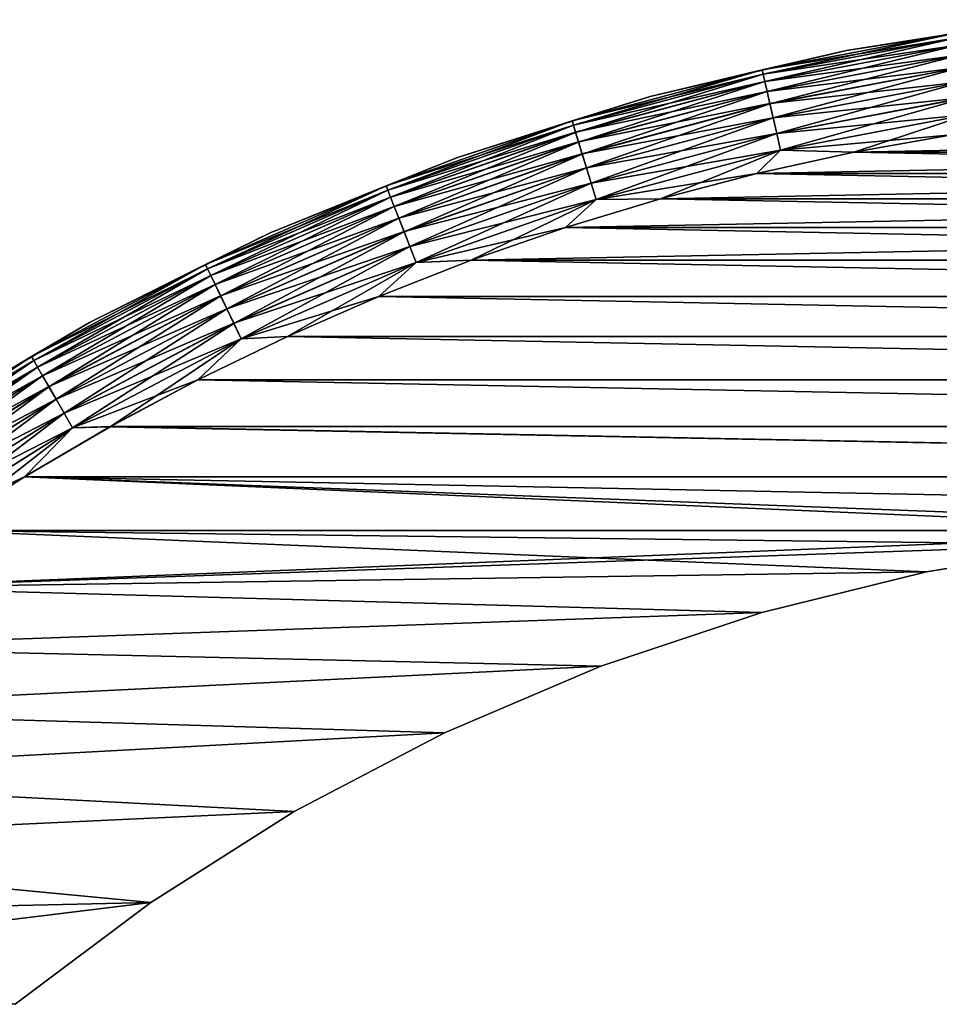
# Model space of a CAD drawing. Header units: metres. Extents: x -13 to 104, y -17 to 17.
# Tile 7 of 235: x -6.55 to -2.02, y 8.06 to 12.91. Entities that reach past the tile are written whole.
import ezdxf

# ---------------------------------------------------------------- set-up
doc = ezdxf.new("R2010")
doc.units = ezdxf.units.M
doc.layers.add('solid_508351', color=7, linetype='CONTINUOUS')

msp = doc.modelspace()

# ---------------------------------------------------------------- linework, layer by layer
at = {"layer": 'solid_508351'}
for points in [[(-2.475085, 12.762208, -17.5), (-2.475085, 12.762208, 17.5), (-1.490885, 12.914227, 17.5)], [(-1.936433, 12.847394, 17.586222), (-1.490885, 12.914227, 17.5), (-2.475085, 12.762208, 17.5)], [(-1.490885, 12.914227, -17.5), (-2.475085, 12.762208, -17.5), (-1.490885, 12.914227, 17.5)], [(-1.936417, 12.847289, -17.586824), (-2.475085, 12.762208, -17.5), (-1.490885, 12.914227, -17.5)], [(-1.936433, 12.847394, 17.586222), (-2.475085, 12.762208, 17.5), (-2.891105, 12.66676, 17.586222)], [(-1.936433, 12.847394, 17.586222), (-2.891105, 12.66676, 17.586222), (-1.933082, 12.825161, 17.670519)], [(-1.936417, 12.847289, -17.586824), (-2.891082, 12.666657, -17.586824), (-2.475085, 12.762208, -17.5)], [(-2.886056, 12.644636, -17.671093), (-2.891082, 12.666657, -17.586824), (-1.936417, 12.847289, -17.586824)], [(-1.933051, 12.824954, -17.671093), (-2.886056, 12.644636, -17.671093), (-1.936417, 12.847289, -17.586824)], [(-2.891105, 12.66676, 17.586222), (-2.886102, 12.644839, 17.670519), (-1.933082, 12.825161, 17.670519)], [(-1.933082, 12.825161, 17.670519), (-2.886102, 12.644839, 17.670519), (-1.927598, 12.788777, 17.749622)], [(-2.886102, 12.644839, 17.670519), (-2.877915, 12.608968, 17.749622), (-1.927598, 12.788777, 17.749622)], [(-2.877847, 12.60867, -17.750151), (-2.886056, 12.644636, -17.671093), (-1.933051, 12.824954, -17.671093)], [(-1.927598, 12.788777, 17.749622), (-2.877915, 12.608968, 17.749622), (-1.920148, 12.739351, 17.821127)], [(-1.927552, 12.788475, -17.750151), (-2.877847, 12.60867, -17.750151), (-1.933051, 12.824954, -17.671093)], [(-2.866705, 12.559854, -17.821594), (-2.877847, 12.60867, -17.750151), (-1.927552, 12.788475, -17.750151)], [(-1.92009, 12.738963, -17.821594), (-2.866705, 12.559854, -17.821594), (-1.927552, 12.788475, -17.750151)], [(-3.444762, 12.535295, -17.5), (-3.444762, 12.535295, 17.5), (-2.475085, 12.762208, 17.5)], [(-2.891105, 12.66676, 17.586222), (-2.475085, 12.762208, 17.5), (-3.444762, 12.535295, 17.5)], [(-2.475085, 12.762208, -17.5), (-3.444762, 12.535295, -17.5), (-2.475085, 12.762208, 17.5)], [(-2.891082, 12.666657, -17.586824), (-3.444762, 12.535295, -17.5), (-2.475085, 12.762208, -17.5)], [(-2.877915, 12.608968, 17.749622), (-2.866792, 12.560237, 17.821127), (-1.920148, 12.739351, 17.821127)], [(-1.920148, 12.739351, 17.821127), (-2.866792, 12.560237, 17.821127), (-1.910959, 12.678388, 17.882854)], [(-2.852969, 12.499674, -17.883247), (-2.866705, 12.559854, -17.821594), (-1.92009, 12.738963, -17.821594)], [(-1.91089, 12.677925, -17.883247), (-2.852969, 12.499674, -17.883247), (-1.92009, 12.738963, -17.821594)], [(-2.891105, 12.66676, 17.586222), (-3.444762, 12.535295, 17.5), (-3.829609, 12.415289, 17.586222)], [(-2.891105, 12.66676, 17.586222), (-3.829609, 12.415289, 17.586222), (-2.886102, 12.644839, 17.670519)], [(-3.829609, 12.415289, 17.586222), (-3.822982, 12.393804, 17.670519), (-2.886102, 12.644839, 17.670519)], [(-2.891082, 12.666657, -17.586824), (-3.829578, 12.415188, -17.586824), (-3.444762, 12.535295, -17.5)], [(-3.822921, 12.393604, -17.671093), (-3.829578, 12.415188, -17.586824), (-2.891082, 12.666657, -17.586824)], [(-2.886102, 12.644839, 17.670519), (-3.822982, 12.393804, 17.670519), (-2.877915, 12.608968, 17.749622)], [(-2.886056, 12.644636, -17.671093), (-3.822921, 12.393604, -17.671093), (-2.891082, 12.666657, -17.586824)], [(-3.812047, 12.358352, -17.750151), (-3.822921, 12.393604, -17.671093), (-2.886056, 12.644636, -17.671093)], [(-2.877847, 12.60867, -17.750151), (-3.812047, 12.358352, -17.750151), (-2.886056, 12.644636, -17.671093)], [(-2.866792, 12.560237, 17.821127), (-2.853073, 12.50013, 17.882854), (-1.910959, 12.678388, 17.882854)], [(-1.910959, 12.678388, 17.882854), (-2.853073, 12.50013, 17.882854), (-1.900311, 12.607742, 17.932926)], [(-2.837058, 12.429962, -17.933231), (-2.852969, 12.499674, -17.883247), (-1.91089, 12.677925, -17.883247)], [(-1.900233, 12.60722, -17.933231), (-2.837058, 12.429962, -17.933231), (-1.91089, 12.677925, -17.883247)], [(-3.822982, 12.393804, 17.670519), (-3.812137, 12.358644, 17.749622), (-2.877915, 12.608968, 17.749622)], [(-2.877915, 12.608968, 17.749622), (-3.812137, 12.358644, 17.749622), (-2.866792, 12.560237, 17.821127)], [(-3.797288, 12.310505, -17.821594), (-3.812047, 12.358352, -17.750151), (-2.877847, 12.60867, -17.750151)], [(-2.866705, 12.559854, -17.821594), (-3.797288, 12.310505, -17.821594), (-2.877847, 12.60867, -17.750151)], [(-2.853073, 12.50013, 17.882854), (-2.837176, 12.430478, 17.932926), (-1.900311, 12.607742, 17.932926)], [(-1.900311, 12.607742, 17.932926), (-2.837176, 12.430478, 17.932926), (-1.888528, 12.529567, 17.969816)], [(-2.819455, 12.352841, -17.970026), (-2.837058, 12.429962, -17.933231), (-1.900233, 12.60722, -17.933231)], [(-1.888443, 12.528998, -17.970026), (-2.819455, 12.352841, -17.970026), (-1.900233, 12.60722, -17.933231)], [(-4.394221, 12.23482, -17.5), (-4.394221, 12.23482, 17.5), (-3.444762, 12.535295, 17.5)], [(-3.829609, 12.415289, 17.586222), (-3.444762, 12.535295, 17.5), (-4.394221, 12.23482, 17.5)], [(-3.444762, 12.535295, -17.5), (-4.394221, 12.23482, -17.5), (-3.444762, 12.535295, 17.5)], [(-3.829578, 12.415188, -17.586824), (-4.394221, 12.23482, -17.5), (-3.444762, 12.535295, -17.5)], [(-3.812137, 12.358644, 17.749622), (-3.797404, 12.31088, 17.821127), (-2.866792, 12.560237, 17.821127)], [(-2.866792, 12.560237, 17.821127), (-3.797404, 12.31088, 17.821127), (-2.853073, 12.50013, 17.882854)], [(-3.779093, 12.251519, -17.883247), (-3.797288, 12.310505, -17.821594), (-2.866705, 12.559854, -17.821594)], [(-2.852969, 12.499674, -17.883247), (-3.779093, 12.251519, -17.883247), (-2.866705, 12.559854, -17.821594)], [(-3.797404, 12.31088, 17.821127), (-3.779231, 12.251966, 17.882854), (-2.853073, 12.50013, 17.882854)], [(-2.853073, 12.50013, 17.882854), (-3.779231, 12.251966, 17.882854), (-2.837176, 12.430478, 17.932926)], [(-3.758017, 12.183192, -17.933231), (-3.779093, 12.251519, -17.883247), (-2.852969, 12.499674, -17.883247)], [(-2.837058, 12.429962, -17.933231), (-3.758017, 12.183192, -17.933231), (-2.852969, 12.499674, -17.883247)], [(-2.837176, 12.430478, 17.932926), (-2.819583, 12.353401, 17.969816), (-1.888528, 12.529567, 17.969816)], [(-1.888528, 12.529567, 17.969816), (-2.819583, 12.353401, 17.969816), (-1.875969, 12.446239, 17.992403)], [(-2.800698, 12.270659, -17.99251), (-2.819455, 12.352841, -17.970026), (-1.888443, 12.528998, -17.970026)], [(-1.875879, 12.445644, -17.99251), (-2.800698, 12.270659, -17.99251), (-1.888443, 12.528998, -17.970026)], [(-2.819583, 12.353401, 17.969816), (-2.800832, 12.271246, 17.992403), (-1.875969, 12.446239, 17.992403)], [(-1.875969, 12.446239, 17.992403), (-2.800832, 12.271246, 17.992403), (-1.955286, 12.346114, 18)], [(-1.875879, 12.445644, -17.99251), (-2.438689, 12.259799, -18), (-2.800698, 12.270659, -17.99251)], [(-1.875879, 12.445644, -17.99251), (-1.9553, 12.346112, -18), (-2.438689, 12.259799, -18)], [(-3.829609, 12.415289, 17.586222), (-4.394221, 12.23482, 17.5), (-4.746697, 12.094386, 17.586222)], [(-3.829609, 12.415289, 17.586222), (-4.746697, 12.094386, 17.586222), (-3.822982, 12.393804, 17.670519)], [(-4.746697, 12.094386, 17.586222), (-4.738482, 12.073456, 17.670519), (-3.822982, 12.393804, 17.670519)], [(-3.829578, 12.415188, -17.586824), (-4.746658, 12.094288, -17.586824), (-4.394221, 12.23482, -17.5)], [(-4.738406, 12.073261, -17.671093), (-4.746658, 12.094288, -17.586824), (-3.829578, 12.415188, -17.586824)], [(-3.822982, 12.393804, 17.670519), (-4.738482, 12.073456, 17.670519), (-3.812137, 12.358644, 17.749622)], [(-3.822921, 12.393604, -17.671093), (-4.738406, 12.073261, -17.671093), (-3.829578, 12.415188, -17.586824)], [(-4.724928, 12.03892, -17.750151), (-4.738406, 12.073261, -17.671093), (-3.822921, 12.393604, -17.671093)], [(-3.812047, 12.358352, -17.750151), (-4.724928, 12.03892, -17.750151), (-3.822921, 12.393604, -17.671093)], [(-3.779231, 12.251966, 17.882854), (-3.758173, 12.183698, 17.932926), (-2.837176, 12.430478, 17.932926)], [(-2.837176, 12.430478, 17.932926), (-3.758173, 12.183698, 17.932926), (-2.819583, 12.353401, 17.969816)], [(-3.734701, 12.107602, -17.970026), (-3.758017, 12.183192, -17.933231), (-2.837058, 12.429962, -17.933231)], [(-2.819455, 12.352841, -17.970026), (-3.734701, 12.107602, -17.970026), (-2.837058, 12.429962, -17.933231)], [(-4.738482, 12.073456, 17.670519), (-4.72504, 12.039205, 17.749622), (-3.812137, 12.358644, 17.749622)], [(-3.812137, 12.358644, 17.749622), (-4.72504, 12.039205, 17.749622), (-3.797404, 12.31088, 17.821127)], [(-4.706635, 11.992311, -17.821594), (-4.724928, 12.03892, -17.750151), (-3.812047, 12.358352, -17.750151)], [(-3.797288, 12.310505, -17.821594), (-4.706635, 11.992311, -17.821594), (-3.812047, 12.358352, -17.750151)], [(-3.758173, 12.183698, 17.932926), (-3.73487, 12.108151, 17.969816), (-2.819583, 12.353401, 17.969816)], [(-2.819583, 12.353401, 17.969816), (-3.73487, 12.108151, 17.969816), (-2.800832, 12.271246, 17.992403)], [(-3.709854, 12.027052, -17.99251), (-3.734701, 12.107602, -17.970026), (-2.819455, 12.352841, -17.970026)], [(-2.800698, 12.270659, -17.99251), (-3.709854, 12.027052, -17.99251), (-2.819455, 12.352841, -17.970026)], [(-2.800832, 12.271246, 17.992403), (-2.438675, 12.259801, 18), (-1.955286, 12.346114, 18)], [(-2.438689, 12.259799, -18), (-1.9553, 12.346112, -18), (2.438588, 12.259818, -18)], [(1.955209, 12.346127, 18), (-1.955286, 12.346114, 18), (-2.438675, 12.259801, 18)], [(2.438598, 12.259816, 18), (1.955209, 12.346127, 18), (-2.438675, 12.259801, 18)], [(-4.72504, 12.039205, 17.749622), (-4.706779, 11.992676, 17.821127), (-3.797404, 12.31088, 17.821127)], [(-3.797404, 12.31088, 17.821127), (-4.706779, 11.992676, 17.821127), (-3.779231, 12.251966, 17.882854)], [(-4.684083, 11.93485, -17.883247), (-4.706635, 11.992311, -17.821594), (-3.797288, 12.310505, -17.821594)], [(-3.779093, 12.251519, -17.883247), (-4.684083, 11.93485, -17.883247), (-3.797288, 12.310505, -17.821594)], [(-4.706779, 11.992676, 17.821127), (-4.684254, 11.935286, 17.882854), (-3.779231, 12.251966, 17.882854)], [(-3.779231, 12.251966, 17.882854), (-4.684254, 11.935286, 17.882854), (-3.758173, 12.183698, 17.932926)], [(-4.65796, 11.868288, -17.933231), (-4.684083, 11.93485, -17.883247), (-3.779093, 12.251519, -17.883247)], [(-3.758017, 12.183192, -17.933231), (-4.65796, 11.868288, -17.933231), (-3.779093, 12.251519, -17.883247)], [(-3.73487, 12.108151, 17.969816), (-3.710032, 12.027627, 17.992403), (-2.800832, 12.271246, 17.992403)], [(-2.800832, 12.271246, 17.992403), (-3.710032, 12.027627, 17.992403), (-2.917873, 12.15466, 18)], [(-2.800698, 12.270659, -17.99251), (-3.393049, 12.030669, -18), (-3.709854, 12.027052, -17.99251)], [(-2.800698, 12.270659, -17.99251), (-2.917887, 12.154657, -18), (-3.393049, 12.030669, -18)], [(-2.800698, 12.270659, -17.99251), (-2.438689, 12.259799, -18), (-2.917887, 12.154657, -18)], [(-2.917887, 12.154657, -18), (-2.438689, 12.259799, -18), (2.917788, 12.154681, -18)], [(-2.800832, 12.271246, 17.992403), (-2.917873, 12.15466, 18), (-2.438675, 12.259801, 18)], [(2.438598, 12.259816, 18), (-2.438675, 12.259801, 18), (-2.917873, 12.15466, 18)], [(2.917797, 12.154679, 18), (2.438598, 12.259816, 18), (-2.917873, 12.15466, 18)], [(-2.438689, 12.259799, -18), (2.438588, 12.259818, -18), (2.917788, 12.154681, -18)], [(-5.317892, 11.862547, -17.5), (-5.317892, 11.862547, 17.5), (-4.394221, 12.23482, 17.5)], [(-4.746697, 12.094386, 17.586222), (-4.394221, 12.23482, 17.5), (-5.317892, 11.862547, 17.5)], [(-4.394221, 12.23482, -17.5), (-5.317892, 11.862547, -17.5), (-4.394221, 12.23482, 17.5)], [(-4.746658, 12.094288, -17.586824), (-5.317892, 11.862547, -17.5), (-4.394221, 12.23482, -17.5)], [(-4.684254, 11.935286, 17.882854), (-4.658153, 11.868781, 17.932926), (-3.758173, 12.183698, 17.932926)], [(-3.758173, 12.183698, 17.932926), (-4.658153, 11.868781, 17.932926), (-3.73487, 12.108151, 17.969816)], [(-4.62906, 11.794653, -17.970026), (-4.65796, 11.868288, -17.933231), (-3.758017, 12.183192, -17.933231)], [(-3.734701, 12.107602, -17.970026), (-4.62906, 11.794653, -17.970026), (-3.758017, 12.183192, -17.933231)], [(-3.710032, 12.027627, 17.992403), (-3.393035, 12.030673, 18), (-2.917873, 12.15466, 18)], [(-3.393049, 12.030669, -18), (-2.917887, 12.154657, -18), (3.392951, 12.030697, -18)], [(2.917797, 12.154679, 18), (-2.917873, 12.15466, 18), (-3.393035, 12.030673, 18)], [(3.392959, 12.030694, 18), (2.917797, 12.154679, 18), (-3.393035, 12.030673, 18)], [(-2.917887, 12.154657, -18), (2.917788, 12.154681, -18), (3.392951, 12.030697, -18)], [(-4.658153, 11.868781, 17.932926), (-4.62927, 11.795187, 17.969816), (-3.73487, 12.108151, 17.969816)], [(-3.73487, 12.108151, 17.969816), (-4.62927, 11.795187, 17.969816), (-3.710032, 12.027627, 17.992403)], [(-4.598263, 11.716184, -17.99251), (-4.62906, 11.794653, -17.970026), (-3.734701, 12.107602, -17.970026)], [(-3.709854, 12.027052, -17.99251), (-4.598263, 11.716184, -17.99251), (-3.734701, 12.107602, -17.970026)], [(-4.746697, 12.094386, 17.586222), (-5.317892, 11.862547, 17.5), (-5.637239, 11.705847, 17.586222)], [(-4.746697, 12.094386, 17.586222), (-5.637239, 11.705847, 17.586222), (-4.738482, 12.073456, 17.670519)], [(-5.637239, 11.705847, 17.586222), (-5.627483, 11.685589, 17.670519), (-4.738482, 12.073456, 17.670519)], [(-4.746658, 12.094288, -17.586824), (-5.637193, 11.705751, -17.586824), (-5.317892, 11.862547, -17.5)], [(-5.627392, 11.685401, -17.671093), (-5.637193, 11.705751, -17.586824), (-4.746658, 12.094288, -17.586824)], [(-4.738482, 12.073456, 17.670519), (-5.627483, 11.685589, 17.670519), (-4.72504, 12.039205, 17.749622)], [(-4.738406, 12.073261, -17.671093), (-5.627392, 11.685401, -17.671093), (-4.746658, 12.094288, -17.586824)], [(-5.611386, 11.652164, -17.750151), (-5.627392, 11.685401, -17.671093), (-4.738406, 12.073261, -17.671093)], [(-4.724928, 12.03892, -17.750151), (-5.611386, 11.652164, -17.750151), (-4.738406, 12.073261, -17.671093)], [(-5.627483, 11.685589, 17.670519), (-5.611518, 11.652438, 17.749622), (-4.72504, 12.039205, 17.749622)], [(-4.72504, 12.039205, 17.749622), (-5.611518, 11.652438, 17.749622), (-4.706779, 11.992676, 17.821127)], [(-5.589661, 11.60705, -17.821594), (-5.611386, 11.652164, -17.750151), (-4.724928, 12.03892, -17.750151)], [(-4.706635, 11.992311, -17.821594), (-5.589661, 11.60705, -17.821594), (-4.724928, 12.03892, -17.750151)], [(-4.62927, 11.795187, 17.969816), (-4.598483, 11.716744, 17.992403), (-3.710032, 12.027627, 17.992403)], [(-3.710032, 12.027627, 17.992403), (-4.598483, 11.716744, 17.992403), (-3.86252, 11.888262, 18)], [(-3.709854, 12.027052, -17.99251), (-4.326502, 11.727365, -18), (-4.598263, 11.716184, -17.99251)], [(-3.709854, 12.027052, -17.99251), (-3.862535, 11.888258, -18), (-4.326502, 11.727365, -18)], [(-3.862535, 11.888258, -18), (-3.393049, 12.030669, -18), (3.862438, 11.888288, -18)], [(-3.709854, 12.027052, -17.99251), (-3.393049, 12.030669, -18), (-3.862535, 11.888258, -18)], [(3.392959, 12.030694, 18), (-3.393035, 12.030673, 18), (-3.86252, 11.888262, 18)], [(3.862444, 11.888287, 18), (3.392959, 12.030694, 18), (-3.86252, 11.888262, 18)], [(-3.710032, 12.027627, 17.992403), (-3.86252, 11.888262, 18), (-3.393035, 12.030673, 18)], [(-3.393049, 12.030669, -18), (3.392951, 12.030697, -18), (3.862438, 11.888288, -18)], [(-5.611518, 11.652438, 17.749622), (-5.589831, 11.607404, 17.821127), (-4.706779, 11.992676, 17.821127)], [(-4.706779, 11.992676, 17.821127), (-5.589831, 11.607404, 17.821127), (-4.684254, 11.935286, 17.882854)], [(-5.562878, 11.551435, -17.883247), (-5.589661, 11.60705, -17.821594), (-4.706635, 11.992311, -17.821594)], [(-4.684083, 11.93485, -17.883247), (-5.562878, 11.551435, -17.883247), (-4.706635, 11.992311, -17.821594)], [(-5.589831, 11.607404, 17.821127), (-5.563081, 11.551857, 17.882854), (-4.684254, 11.935286, 17.882854)], [(-4.684254, 11.935286, 17.882854), (-5.563081, 11.551857, 17.882854), (-4.658153, 11.868781, 17.932926)], [(-5.531854, 11.487013, -17.933231), (-5.562878, 11.551435, -17.883247), (-4.684083, 11.93485, -17.883247)], [(-4.65796, 11.868288, -17.933231), (-5.531854, 11.487013, -17.933231), (-4.684083, 11.93485, -17.883247)], [(-6.210356, 11.42066, -17.5), (-6.210356, 11.42066, 17.5), (-5.317892, 11.862547, 17.5)], [(-5.637239, 11.705847, 17.586222), (-5.317892, 11.862547, 17.5), (-6.210356, 11.42066, 17.5)], [(-5.317892, 11.862547, -17.5), (-6.210356, 11.42066, -17.5), (-5.317892, 11.862547, 17.5)], [(-5.637193, 11.705751, -17.586824), (-6.210356, 11.42066, -17.5), (-5.317892, 11.862547, -17.5)], [(-5.563081, 11.551857, 17.882854), (-5.532083, 11.48749, 17.932926), (-4.658153, 11.868781, 17.932926)], [(-4.658153, 11.868781, 17.932926), (-5.532083, 11.48749, 17.932926), (-4.62927, 11.795187, 17.969816)], [(-5.497532, 11.415742, -17.970026), (-5.531854, 11.487013, -17.933231), (-4.65796, 11.868288, -17.933231)], [(-4.62906, 11.794653, -17.970026), (-5.497532, 11.415742, -17.970026), (-4.65796, 11.868288, -17.933231)], [(-4.598483, 11.716744, 17.992403), (-4.326488, 11.727369, 18), (-3.86252, 11.888262, 18)], [(-4.326502, 11.727365, -18), (-3.862535, 11.888258, -18), (4.326407, 11.7274, -18)], [(3.862444, 11.888287, 18), (-3.86252, 11.888262, 18), (-4.326488, 11.727369, 18)], [(4.326413, 11.727397, 18), (3.862444, 11.888287, 18), (-4.326488, 11.727369, 18)], [(-3.862535, 11.888258, -18), (3.862438, 11.888288, -18), (4.326407, 11.7274, -18)], [(-5.532083, 11.48749, 17.932926), (-5.497781, 11.41626, 17.969816), (-4.62927, 11.795187, 17.969816)], [(-4.62927, 11.795187, 17.969816), (-5.497781, 11.41626, 17.969816), (-4.598483, 11.716744, 17.992403)], [(-5.460957, 11.339794, -17.99251), (-5.497532, 11.415742, -17.970026), (-4.62906, 11.794653, -17.970026)], [(-4.598263, 11.716184, -17.99251), (-5.460957, 11.339794, -17.99251), (-4.62906, 11.794653, -17.970026)], [(-5.497781, 11.41626, 17.969816), (-5.461218, 11.340337, 17.992403), (-4.598483, 11.716744, 17.992403)], [(-4.598483, 11.716744, 17.992403), (-5.461218, 11.340337, 17.992403), (-4.783407, 11.548547, 18)], [(-4.598263, 11.716184, -17.99251), (-5.23329, 11.351754, -18), (-5.460957, 11.339794, -17.99251)], [(-4.598263, 11.716184, -17.99251), (-4.783421, 11.548541, -18), (-5.23329, 11.351754, -18)], [(-4.783421, 11.548541, -18), (-4.326502, 11.727365, -18), (4.783327, 11.54858, -18)], [(-4.598263, 11.716184, -17.99251), (-4.326502, 11.727365, -18), (-4.783421, 11.548541, -18)], [(4.783332, 11.548578, 18), (-4.326488, 11.727369, 18), (-4.783407, 11.548547, 18)], [(-4.598483, 11.716744, 17.992403), (-4.783407, 11.548547, 18), (-4.326488, 11.727369, 18)], [(-4.326502, 11.727365, -18), (4.326407, 11.7274, -18), (4.783327, 11.54858, -18)], [(4.783332, 11.548578, 18), (4.326413, 11.727397, 18), (-4.326488, 11.727369, 18)], [(-5.637239, 11.705847, 17.586222), (-6.210356, 11.42066, 17.5), (-6.496255, 11.251843, 17.586222)], [(-5.637239, 11.705847, 17.586222), (-6.496255, 11.251843, 17.586222), (-5.627483, 11.685589, 17.670519)], [(-6.496255, 11.251843, 17.586222), (-6.485013, 11.232371, 17.670519), (-5.627483, 11.685589, 17.670519)], [(-5.637193, 11.705751, -17.586824), (-6.496202, 11.251752, -17.586824), (-6.210356, 11.42066, -17.5)], [(-6.484908, 11.23219, -17.671093), (-6.496202, 11.251752, -17.586824), (-5.637193, 11.705751, -17.586824)], [(-5.627483, 11.685589, 17.670519), (-6.485013, 11.232371, 17.670519), (-5.611518, 11.652438, 17.749622)], [(-5.627392, 11.685401, -17.671093), (-6.484908, 11.23219, -17.671093), (-5.637193, 11.705751, -17.586824)], [(-6.466463, 11.200242, -17.750151), (-6.484908, 11.23219, -17.671093), (-5.627392, 11.685401, -17.671093)], [(-5.611386, 11.652164, -17.750151), (-6.466463, 11.200242, -17.750151), (-5.627392, 11.685401, -17.671093)], [(-6.485013, 11.232371, 17.670519), (-6.466615, 11.200506, 17.749622), (-5.611518, 11.652438, 17.749622)], [(-5.611518, 11.652438, 17.749622), (-6.466615, 11.200506, 17.749622), (-5.589831, 11.607404, 17.821127)], [(-6.441427, 11.156878, -17.821594), (-6.466463, 11.200242, -17.750151), (-5.611386, 11.652164, -17.750151)], [(-5.589661, 11.60705, -17.821594), (-6.441427, 11.156878, -17.821594), (-5.611386, 11.652164, -17.750151)], [(-6.466615, 11.200506, 17.749622), (-6.441623, 11.157219, 17.821127), (-5.589831, 11.607404, 17.821127)], [(-5.589831, 11.607404, 17.821127), (-6.441623, 11.157219, 17.821127), (-5.563081, 11.551857, 17.882854)], [(-6.410563, 11.103421, -17.883247), (-6.441427, 11.156878, -17.821594), (-5.589661, 11.60705, -17.821594)], [(-5.562878, 11.551435, -17.883247), (-6.410563, 11.103421, -17.883247), (-5.589661, 11.60705, -17.821594)], [(-6.441623, 11.157219, 17.821127), (-6.410797, 11.103827, 17.882854), (-5.563081, 11.551857, 17.882854)], [(-5.563081, 11.551857, 17.882854), (-6.410797, 11.103827, 17.882854), (-5.532083, 11.48749, 17.932926)], [(-6.374811, 11.041496, -17.933231), (-6.410563, 11.103421, -17.883247), (-5.562878, 11.551435, -17.883247)], [(-5.531854, 11.487013, -17.933231), (-6.374811, 11.041496, -17.933231), (-5.562878, 11.551435, -17.883247)], [(-5.461218, 11.340337, 17.992403), (-5.233275, 11.351761, 18), (-4.783407, 11.548547, 18)], [(-5.23329, 11.351754, -18), (-4.783421, 11.548541, -18), (5.233197, 11.351796, -18)], [(5.233202, 11.351794, 18), (-4.783407, 11.548547, 18), (-5.233275, 11.351761, 18)], [(-4.783421, 11.548541, -18), (4.783327, 11.54858, -18), (5.233197, 11.351796, -18)], [(5.233202, 11.351794, 18), (4.783332, 11.548578, 18), (-4.783407, 11.548547, 18)], [(-6.410797, 11.103827, 17.882854), (-6.375075, 11.041955, 17.932926), (-5.532083, 11.48749, 17.932926)], [(-5.532083, 11.48749, 17.932926), (-6.375075, 11.041955, 17.932926), (-5.497781, 11.41626, 17.969816)], [(-6.335259, 10.97299, -17.970026), (-6.374811, 11.041496, -17.933231), (-5.531854, 11.487013, -17.933231)], [(-5.497532, 11.415742, -17.970026), (-6.335259, 10.97299, -17.970026), (-5.531854, 11.487013, -17.933231)], [(-7.066377, 10.911751, -17.5), (-7.066377, 10.911751, 17.5), (-6.210356, 11.42066, 17.5)], [(-6.496255, 11.251843, 17.586222), (-6.210356, 11.42066, 17.5), (-7.066377, 10.911751, 17.5)], [(-6.210356, 11.42066, -17.5), (-7.066377, 10.911751, -17.5), (-6.210356, 11.42066, 17.5)], [(-6.496202, 11.251752, -17.586824), (-7.066377, 10.911751, -17.5), (-6.210356, 11.42066, -17.5)], [(-6.375075, 11.041955, 17.932926), (-6.335546, 10.973488, 17.969816), (-5.497781, 11.41626, 17.969816)], [(-5.497781, 11.41626, 17.969816), (-6.335546, 10.973488, 17.969816), (-5.461218, 11.340337, 17.992403)], [(-6.293111, 10.899988, -17.99251), (-6.335259, 10.97299, -17.970026), (-5.497532, 11.415742, -17.970026)], [(-5.460957, 11.339794, -17.99251), (-6.293111, 10.899988, -17.99251), (-5.497532, 11.415742, -17.970026)], [(-6.335546, 10.973488, 17.969816), (-6.293412, 10.90051, 17.992403), (-5.461218, 11.340337, 17.992403)], [(-5.461218, 11.340337, 17.992403), (-6.293412, 10.90051, 17.992403), (-5.674841, 11.137601, 18)], [(-5.460957, 11.339794, -17.99251), (-6.107809, 10.906158, -18), (-6.293111, 10.899988, -17.99251)], [(-5.460957, 11.339794, -17.99251), (-5.674856, 11.137594, -18), (-6.107809, 10.906158, -18)], [(-5.674856, 11.137594, -18), (-5.23329, 11.351754, -18), (5.674765, 11.13764, -18)], [(-5.460957, 11.339794, -17.99251), (-5.23329, 11.351754, -18), (-5.674856, 11.137594, -18)], [(5.674769, 11.137638, 18), (-5.233275, 11.351761, 18), (-5.674841, 11.137601, 18)], [(-5.461218, 11.340337, 17.992403), (-5.674841, 11.137601, 18), (-5.233275, 11.351761, 18)], [(-5.23329, 11.351754, -18), (5.233197, 11.351796, -18), (5.674765, 11.13764, -18)], [(5.674769, 11.137638, 18), (5.233202, 11.351794, 18), (-5.233275, 11.351761, 18)], [(-6.496255, 11.251843, 17.586222), (-7.066377, 10.911751, 17.5), (-7.318941, 10.734915, 17.586222)], [(-6.496255, 11.251843, 17.586222), (-7.318941, 10.734915, 17.586222), (-6.485013, 11.232371, 17.670519)], [(-7.318941, 10.734915, 17.586222), (-7.306275, 10.716337, 17.670519), (-6.485013, 11.232371, 17.670519)], [(-6.496202, 11.251752, -17.586824), (-7.318882, 10.734828, -17.586824), (-7.066377, 10.911751, -17.5)], [(-7.306158, 10.716166, -17.671093), (-7.318882, 10.734828, -17.586824), (-6.496202, 11.251752, -17.586824)], [(-6.485013, 11.232371, 17.670519), (-7.306275, 10.716337, 17.670519), (-6.466615, 11.200506, 17.749622)], [(-6.484908, 11.23219, -17.671093), (-7.306158, 10.716166, -17.671093), (-6.496202, 11.251752, -17.586824)], [(-7.285376, 10.685684, -17.750151), (-7.306158, 10.716166, -17.671093), (-6.484908, 11.23219, -17.671093)], [(-6.466463, 11.200242, -17.750151), (-7.285376, 10.685684, -17.750151), (-6.484908, 11.23219, -17.671093)], [(-7.306275, 10.716337, 17.670519), (-7.285548, 10.685937, 17.749622), (-6.466615, 11.200506, 17.749622)], [(-6.466615, 11.200506, 17.749622), (-7.285548, 10.685937, 17.749622), (-6.441623, 11.157219, 17.821127)], [(-7.25717, 10.644314, -17.821594), (-7.285376, 10.685684, -17.750151), (-6.466463, 11.200242, -17.750151)], [(-6.441427, 11.156878, -17.821594), (-7.25717, 10.644314, -17.821594), (-6.466463, 11.200242, -17.750151)], [(-7.285548, 10.685937, 17.749622), (-7.257391, 10.644638, 17.821127), (-6.441623, 11.157219, 17.821127)], [(-6.441623, 11.157219, 17.821127), (-7.257391, 10.644638, 17.821127), (-6.410797, 11.103827, 17.882854)], [(-7.222398, 10.593311, -17.883247), (-7.25717, 10.644314, -17.821594), (-6.441427, 11.156878, -17.821594)], [(-6.410563, 11.103421, -17.883247), (-7.222398, 10.593311, -17.883247), (-6.441427, 11.156878, -17.821594)], [(-6.293412, 10.90051, 17.992403), (-6.107795, 10.906166, 18), (-5.674841, 11.137601, 18)], [(-6.107809, 10.906158, -18), (-5.674856, 11.137594, -18), (6.107721, 10.906208, -18)], [(6.107724, 10.906206, 18), (-5.674841, 11.137601, 18), (-6.107795, 10.906166, 18)], [(-5.674856, 11.137594, -18), (5.674765, 11.13764, -18), (6.107721, 10.906208, -18)], [(6.107724, 10.906206, 18), (5.674769, 11.137638, 18), (-5.674841, 11.137601, 18)], [(-7.257391, 10.644638, 17.821127), (-7.222661, 10.593699, 17.882854), (-6.410797, 11.103827, 17.882854)], [(-6.410797, 11.103827, 17.882854), (-7.222661, 10.593699, 17.882854), (-6.375075, 11.041955, 17.932926)], [(-7.182118, 10.534232, -17.933231), (-7.222398, 10.593311, -17.883247), (-6.410563, 11.103421, -17.883247)], [(-6.374811, 11.041496, -17.933231), (-7.182118, 10.534232, -17.933231), (-6.410563, 11.103421, -17.883247)], [(-7.222661, 10.593699, 17.882854), (-7.182416, 10.534669, 17.932926), (-6.375075, 11.041955, 17.932926)], [(-6.375075, 11.041955, 17.932926), (-7.182416, 10.534669, 17.932926), (-6.335546, 10.973488, 17.969816)], [(-7.137557, 10.468873, -17.970026), (-7.182118, 10.534232, -17.933231), (-6.374811, 11.041496, -17.933231)], [(-6.335259, 10.97299, -17.970026), (-7.137557, 10.468873, -17.970026), (-6.374811, 11.041496, -17.933231)], [(-7.182416, 10.534669, 17.932926), (-7.13788, 10.469348, 17.969816), (-6.335546, 10.973488, 17.969816)], [(-6.335546, 10.973488, 17.969816), (-7.13788, 10.469348, 17.969816), (-6.293412, 10.90051, 17.992403)], [(-7.090072, 10.399225, -17.99251), (-7.137557, 10.468873, -17.970026), (-6.335259, 10.97299, -17.970026)], [(-6.293111, 10.899988, -17.99251), (-7.090072, 10.399225, -17.99251), (-6.335259, 10.97299, -17.970026)], [(-7.13788, 10.469348, 17.969816), (-7.090411, 10.399722, 17.992403), (-6.293412, 10.90051, 17.992403)], [(-6.293412, 10.90051, 17.992403), (-7.090411, 10.399722, 17.992403), (-6.531306, 10.657956, 18)], [(-6.293111, 10.899988, -17.99251), (-6.944667, 10.393326, -18), (-7.090072, 10.399225, -17.99251)], [(-6.293111, 10.899988, -17.99251), (-6.531321, 10.657948, -18), (-6.944667, 10.393326, -18)], [(-6.531321, 10.657948, -18), (-6.107809, 10.906158, -18), (6.531234, 10.658001, -18)], [(-6.293111, 10.899988, -17.99251), (-6.107809, 10.906158, -18), (-6.531321, 10.657948, -18)], [(6.531237, 10.657999, 18), (-6.107795, 10.906166, 18), (-6.531306, 10.657956, 18)], [(-6.293412, 10.90051, 17.992403), (-6.531306, 10.657956, 18), (-6.107795, 10.906166, 18)], [(-6.107809, 10.906158, -18), (6.107721, 10.906208, -18), (6.531234, 10.658001, -18)], [(6.531237, 10.657999, 18), (6.107724, 10.906206, 18), (-6.107795, 10.906166, 18)], [(-7.090411, 10.399722, 17.992403), (-6.944653, 10.393335, 18), (-6.531306, 10.657956, 18)], [(0.418777, 10.393356, -18), (-6.944667, 10.393326, -18), (-6.531321, 10.657948, -18)], [(-6.531306, 10.657956, 18), (-6.944653, 10.393335, 18), (-0.418777, 10.393357, 18)], [(-6.531321, 10.657948, -18), (6.531234, 10.658001, -18), (6.944583, 10.393382, -18)], [(-6.531321, 10.657948, -18), (6.944583, 10.393382, -18), (0.418777, 10.393356, -18)], [(6.944586, 10.39338, 18), (6.531237, 10.657999, 18), (-6.531306, 10.657956, 18)], [(-0.418777, 10.393357, 18), (6.944586, 10.39338, 18), (-6.531306, 10.657956, 18)], [(-2.080221, 10.189816, -18), (-7.347484, 10.112588, -18), (-6.944667, 10.393326, -18)], [(-0.418777, 10.391553, 18), (-6.944653, 10.393335, 18), (-7.34747, 10.112598, 18)], [(-1.253534, 10.324169, 18), (-0.418777, 10.391553, 18), (-7.34747, 10.112598, 18)], [(-0.418777, 10.391553, -18), (-6.944667, 10.393326, -18), (0.418777, 10.393356, -18)], [(-1.253534, 10.324169, -18), (-2.080221, 10.189816, -18), (-6.944667, 10.393326, -18)], [(-0.418777, 10.391553, -18), (-1.253534, 10.324169, -18), (-6.944667, 10.393326, -18)], [(-0.418777, 10.393357, 18), (-6.944653, 10.393335, 18), (-0.418777, 10.391553, 18)], [(-2.080221, 10.189816, 18), (-1.253534, 10.324169, 18), (-7.34747, 10.112598, 18)], [(-2.080221, 10.189816, 18), (-2.080221, 10.189816, -18), (-1.253534, 10.324169, -18)], [(-2.080221, 10.189816, 18), (-1.253534, 10.324169, -18), (-1.253534, 10.324169, 18)], [(-2.080221, 10.189816, -18), (-2.893409, 9.989398, -18), (-7.347484, 10.112588, -18)], [(-2.893409, 9.989398, 18), (-2.080221, 10.189816, 18), (-7.34747, 10.112598, 18)], [(-2.893409, 9.989398, 18), (-2.893409, 9.989398, -18), (-2.080221, 10.189816, -18)], [(-2.893409, 9.989398, 18), (-2.080221, 10.189816, -18), (-2.080221, 10.189816, 18)], [(-2.893409, 9.989398, -18), (-7.738713, 9.816415, -18), (-7.347484, 10.112588, -18)], [(-2.893409, 9.989398, 18), (-7.34747, 10.112598, 18), (-7.738698, 9.816426, 18)], [(-2.893409, 9.989398, -18), (-3.687792, 9.724189, -18), (-7.738713, 9.816415, -18)], [(-3.687792, 9.724189, 18), (-2.893409, 9.989398, 18), (-7.738698, 9.816426, 18)], [(-3.687792, 9.724189, 18), (-3.687792, 9.724189, -18), (-2.893409, 9.989398, -18)], [(-3.687792, 9.724189, 18), (-2.893409, 9.989398, -18), (-2.893409, 9.989398, 18)], [(-3.687792, 9.724189, -18), (-8.118312, 9.504888, -18), (-7.738713, 9.816415, -18)], [(-3.687792, 9.724189, 18), (-7.738698, 9.816426, 18), (-8.118298, 9.504899, 18)], [(-3.687792, 9.724189, -18), (-4.458366, 9.395899, -18), (-8.118312, 9.504888, -18)], [(-4.458366, 9.395899, 18), (-3.687792, 9.724189, 18), (-8.118298, 9.504899, 18)], [(-4.458366, 9.395899, 18), (-4.458366, 9.395899, -18), (-3.687792, 9.724189, -18)], [(-4.458366, 9.395899, 18), (-3.687792, 9.724189, -18), (-3.687792, 9.724189, 18)], [(-4.458366, 9.395899, -18), (-8.485057, 9.178973, -18), (-8.118312, 9.504888, -18)], [(-4.458366, 9.395899, 18), (-8.118298, 9.504899, 18), (-8.485043, 9.178987, 18)], [(-4.458366, 9.395899, -18), (-5.199863, 9.006724, -18), (-8.485057, 9.178973, -18)], [(-5.199863, 9.006724, 18), (-4.458366, 9.395899, 18), (-8.485043, 9.178987, 18)], [(-5.199863, 9.006724, 18), (-5.199863, 9.006724, -18), (-4.458366, 9.395899, -18)], [(-5.199863, 9.006724, 18), (-4.458366, 9.395899, -18), (-4.458366, 9.395899, 18)], [(-5.199863, 9.006724, -18), (-8.839061, 8.838597, -18), (-8.485057, 9.178973, -18)], [(-5.199863, 9.006724, 18), (-8.485043, 9.178987, 18), (-8.839046, 8.838611, 18)], [(-5.199863, 9.006724, -18), (-5.907861, 8.55904, -18), (-8.839061, 8.838597, -18)], [(-5.907861, 8.55904, 18), (-5.199863, 9.006724, 18), (-8.839046, 8.838611, 18)], [(-5.907861, 8.55904, 18), (-5.907861, 8.55904, -18), (-5.199863, 9.006724, -18)], [(-5.907861, 8.55904, 18), (-5.199863, 9.006724, -18), (-5.199863, 9.006724, 18)], [(-5.907861, 8.55904, -18), (-9.179099, 8.484925, -18), (-8.839061, 8.838597, -18)], [(-5.907861, 8.55904, 18), (-8.839046, 8.838611, 18), (-9.179086, 8.484941, 18)], [(-5.907861, 8.55904, 18), (-9.179086, 8.484941, 18), (-9.50528, 8.117842, 18)], [(-6.577279, 8.055998, 18), (-5.907861, 8.55904, 18), (-9.50528, 8.117842, 18)], [(-5.907861, 8.55904, -18), (-6.577279, 8.055998, -18), (-9.179099, 8.484925, -18)], [(-6.577279, 8.055998, 18), (-6.577279, 8.055998, -18), (-5.907861, 8.55904, -18)], [(-6.577279, 8.055998, 18), (-5.907861, 8.55904, -18), (-5.907861, 8.55904, 18)]]:
    msp.add_3dface(points, dxfattribs=at)

doc.saveas('drawing.dxf')
